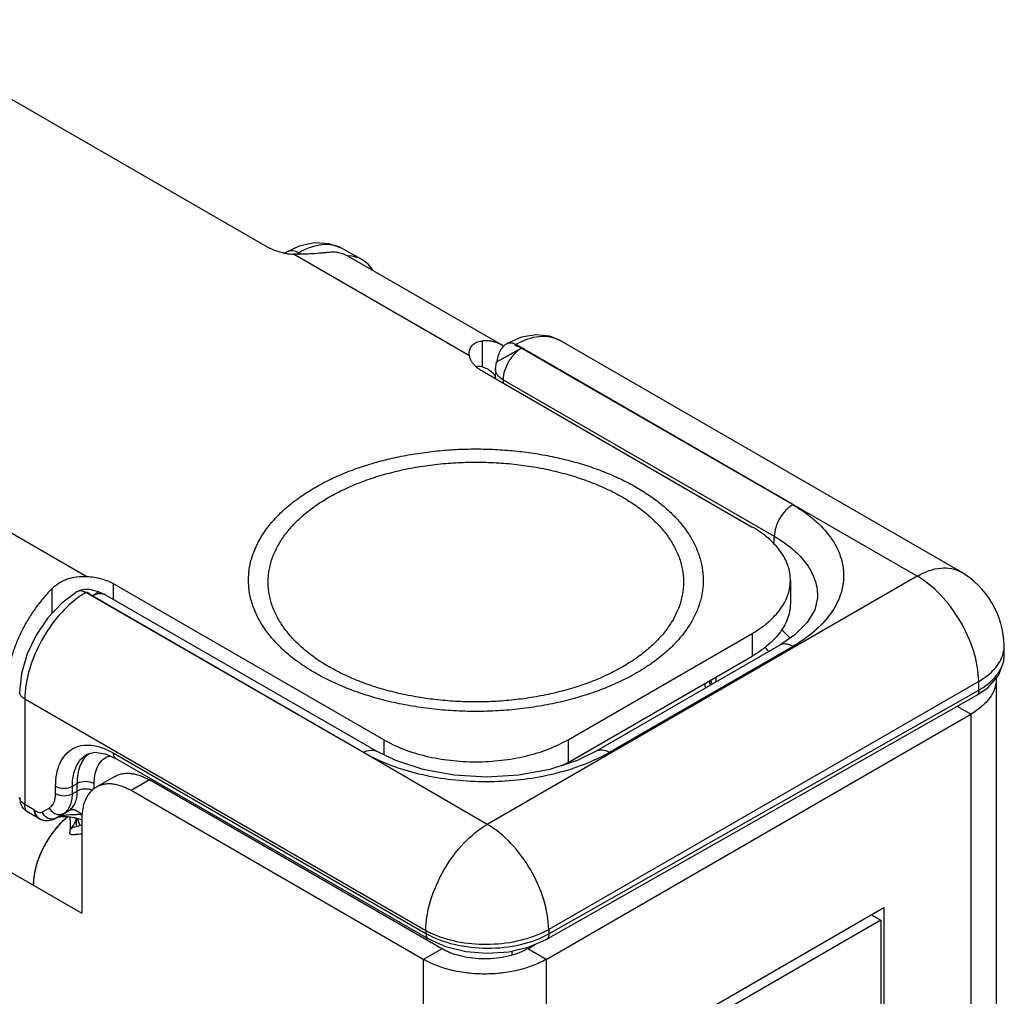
# Model space of a CAD drawing. Header units: inches. Extents: x 0 to 22, y 0 to 17.
# Tile 13 of 33: x 3 to 4.2, y 14 to 15.1. Entities that reach past the tile are written whole.
import ezdxf

# ---------------------------------------------------------------- set-up
doc = ezdxf.new("R2010")
doc.units = ezdxf.units.IN
doc.header["$LTSCALE"] = 1.21
doc.header["$MEASUREMENT"] = 0
doc.layers.get('0').update_dxf_attribs({"linetype": 'CONTINUOUS'})
for name, color, linetype in [('02___PRT_ALL_AXES', 7, 'CONTINUOUS'), ('03___PRT_ALL_CURVES', 7, 'CONTINUOUS'), ('FEATURES', 7, 'CONTINUOUS')]:
    doc.layers.add(name, color=color, linetype=linetype)

msp = doc.modelspace()

# ---------------------------------------------------------------- linework, layer by layer
at = {"color": 3, "linetype": 'CONTINUOUS'}
for p, q in [((1.6983, 14.8712), (3.0941, 14.0652)), ((4.1469, 14.3353), (4.1469, 11.7397)), ((3.6287, 14.0121), (4.1176, 14.2944)), ((4.1176, 14.2944), (4.1176, 11.6989)), ((3.4872, 14.0121), (3.1507, 14.2065)), ((3.0765, 14.1752), (3.0703, 14.1695)), ((3.0941, 14.1738), (3.0941, 14.0652)), ((3.0826, 14.1637), (3.0822, 14.1622)), ((3.0826, 14.1637), (3.0845, 14.1664)), ((3.0826, 14.1636), (3.0826, 14.1637)), ((3.083, 14.1636), (3.0826, 14.1636)), ((3.0876, 14.1649), (3.083, 14.1636)), ((3.0941, 14.1665), (3.0876, 14.1649)), ((3.7015, 13.8893), (4.0176, 14.0718)), ((4.0176, 14.0718), (4.0176, 11.8052)), ((3.4872, 14.0121), (3.4872, 11.4166)), ((3.6287, 14.0121), (3.6287, 11.4166))]:
    msp.add_line(p, q, dxfattribs=at)
at = {"color": 7, "linetype": 'CONTINUOUS'}
for p, q in [((3.3443, 14.8333), (3.3306, 14.8268)), ((3.4166, 14.818), (3.3932, 14.831)), ((3.3306, 14.8268), (3.3282, 14.8254)), ((3.3438, 14.8257), (3.3411, 14.8241)), ((3.3467, 14.8241), (3.3438, 14.8257)), ((4.1059, 14.4583), (3.6439, 14.7251)), ((3.9126, 14.5358), (3.5936, 14.7203)), ((3.6003, 14.716), (3.9126, 14.5358)), ((3.5703, 14.692), (3.5701, 14.6808)), ((3.5703, 14.692), (3.5715, 14.7)), ((3.5719, 14.7013), (3.5715, 14.7)), ((3.5548, 14.6897), (3.8659, 14.51)), ((3.5791, 14.6797), (3.579, 14.6757)), ((3.5791, 14.6797), (3.8913, 14.4994)), ((4.0559, 14.4534), (3.9126, 14.5358)), ((3.8911, 14.4899), (3.8913, 14.4994)), ((4.0559, 14.4534), (3.5609, 14.1676)), ((3.4416, 14.2651), (3.1305, 14.4447)), ((3.9098, 14.4488), (3.9098, 14.4226)), ((3.4182, 14.2503), (3.0986, 14.4345)), ((3.1061, 14.4307), (3.1131, 14.4353)), ((3.4182, 14.2503), (3.1061, 14.4307)), ((3.1131, 14.4353), (3.1119, 14.4356)), ((3.1211, 14.4321), (3.1131, 14.4353)), ((3.4333, 14.2518), (3.1211, 14.4321)), ((3.9411, 14.4285), (3.9411, 14.4285)), ((3.6538, 14.2651), (3.8659, 14.3875)), ((3.8659, 14.3875), (3.8659, 14.3614)), ((3.915, 14.3858), (3.8976, 14.3739)), ((3.8976, 14.3739), (3.6861, 14.2518)), ((3.9126, 14.3724), (3.7011, 14.2504)), ((4.1561, 14.3631), (4.1559, 14.3732)), ((3.6538, 14.2389), (3.8659, 14.3614)), ((4.1266, 14.3323), (3.6316, 14.0465)), ((3.8187, 14.3322), (3.8183, 14.3282)), ((3.8187, 14.3322), (3.8187, 14.3316)), ((4.1268, 14.3223), (4.1266, 14.3323)), ((3.6317, 14.0416), (4.1268, 14.3223)), ((3.0284, 14.3118), (3.0284, 14.1903)), ((3.4902, 14.0451), (3.0284, 14.3118)), ((3.6288, 14.035), (4.1238, 14.3158)), ((4.1238, 14.3158), (4.1238, 14.3158)), ((4.1176, 14.2944), (4.102, 14.3034)), ((3.4416, 14.2651), (3.4416, 14.2478)), ((3.6538, 14.2651), (3.6538, 14.2389)), ((3.1302, 14.2499), (3.4903, 14.042)), ((3.5609, 14.1676), (3.4182, 14.2503)), ((3.1003, 14.2484), (3.1003, 14.2484)), ((3.1331, 14.2436), (3.4931, 14.0357)), ((3.1319, 14.2227), (3.1107, 14.2104)), ((3.1719, 14.2187), (3.1507, 14.2065)), ((3.5084, 14.0244), (3.1719, 14.2187)), ((3.0639, 14.203), (3.0639, 14.2116)), ((3.0832, 14.2115), (3.0889, 14.2146)), ((3.0832, 14.2029), (3.0832, 14.2115)), ((3.0832, 14.2029), (3.0889, 14.206)), ((3.0889, 14.206), (3.0889, 14.2146)), ((3.1083, 14.2082), (3.1083, 14.2145)), ((3.0397, 14.1838), (3.0284, 14.1903)), ((3.0325, 14.1812), (3.0308, 14.1826)), ((3.0439, 14.1746), (3.0325, 14.1812)), ((3.048, 14.1815), (3.0564, 14.1864)), ((3.0649, 14.1752), (3.0786, 14.1831)), ((3.0729, 14.18), (3.0786, 14.1831)), ((3.0629, 14.1741), (3.0636, 14.1745)), ((3.0635, 14.1744), (3.0629, 14.1741)), ((3.0635, 14.1744), (3.0636, 14.1745)), ((3.0649, 14.1752), (3.0636, 14.1745)), ((3.0645, 14.1751), (3.0729, 14.18)), ((3.0648, 14.1751), (3.0649, 14.1752)), ((3.0877, 14.1748), (3.0877, 14.1664)), ((3.0917, 14.1671), (3.0892, 14.1745)), ((3.0821, 14.1635), (3.0823, 14.1622)), ((3.0921, 14.1664), (3.0917, 14.1671)), ((4.0138, 14.0573), (3.7132, 13.8837)), ((4.0032, 14.0635), (4.0138, 14.0573)), ((4.0138, 14.0573), (4.0138, 13.909)), ((3.4902, 14.0451), (3.4903, 14.042)), ((3.6316, 14.0465), (3.6317, 14.0416)), ((3.4908, 14.037), (3.4908, 14.0346)), ((3.4872, 14.0121), (3.5084, 14.0244)), ((3.6074, 14.0244), (3.6165, 14.0296)), ((3.6287, 14.0121), (3.6074, 14.0244)), ((3.589, 14.0216), (3.589, 14.0168))]:
    msp.add_line(p, q, dxfattribs=at)
for points in [[(3.3932, 14.831), (3.3789, 14.8363), (3.362, 14.8373), (3.3443, 14.8333)], [(3.6439, 14.7251), (3.6327, 14.7297), (3.6169, 14.7315), (3.6003, 14.7286), (3.5837, 14.7214)], [(3.5837, 14.7214), (3.5832, 14.721), (3.5808, 14.7194), (3.5788, 14.7174), (3.577, 14.7153), (3.5757, 14.713), (3.5746, 14.7106), (3.5738, 14.7083), (3.5731, 14.7059), (3.5719, 14.7013)], [(3.0885, 14.4354), (3.0709, 14.4225), (3.0549, 14.4054), (3.0415, 14.3855), (3.0313, 14.3638)], [(3.0918, 14.437), (3.0891, 14.4358), (3.0885, 14.4354)], [(3.1119, 14.4356), (3.1073, 14.4369), (3.105, 14.4375), (3.1025, 14.4379), (3.0999, 14.4382), (3.0973, 14.4382), (3.0945, 14.4378), (3.0918, 14.437)], [(3.9411, 14.4285), (3.9381, 14.4147), (3.9293, 14.4), (3.915, 14.3858)], [(3.0313, 14.3638), (3.0248, 14.3414), (3.0225, 14.3199)], [(4.1238, 14.3158), (4.137, 14.3249), (4.1493, 14.3392), (4.1554, 14.3553), (4.1561, 14.3632)], [(3.1003, 14.2484), (3.1092, 14.2507), (3.1208, 14.249), (3.1331, 14.2436)], [(3.6861, 14.2518), (3.6642, 14.2412), (3.6327, 14.2309), (3.5973, 14.2243), (3.56, 14.222), (3.5226, 14.2242), (3.4872, 14.2307), (3.4557, 14.241), (3.4333, 14.2518)], [(3.0648, 14.1751), (3.0658, 14.1756), (3.0686, 14.1762), (3.0723, 14.1766), (3.0764, 14.1766), (3.0808, 14.1762), (3.0851, 14.1755), (3.0893, 14.1744)], [(3.0893, 14.1744), (3.0935, 14.1731), (3.0941, 14.1728)], [(3.4931, 14.0357), (3.5126, 14.0269), (3.536, 14.0211), (3.5609, 14.0191), (3.5858, 14.0208), (3.6092, 14.0264), (3.6288, 14.035)]]:
    msp.add_lwpolyline(points, dxfattribs=at)
for centre, radius, start, end in [((4.0559, 14.3717), 0.1, 0.8586, 59.9972), ((3.1554, 14.3391), 0.111, 124.8198, 126.8816), ((3.149, 14.3486), 0.0996, 120.3771, 124.8861), ((3.7949, 14.2815), 0.1523, 41.2487, 46.467), ((3.7804, 14.2677), 0.1442, 43.3905, 46.0753), ((4.1217, 14.3731), 0.0342, 344.3923, 348.7615), ((4.1232, 14.3728), 0.0328, 348.7553, 0.8009), ((3.7123, 14.3104), 0.101, 8.1229, 10.9666), ((3.7154, 14.3143), 0.103, 9.5923, 10.2707), ((3.7157, 14.3144), 0.1026, 9.3156, 9.592), ((3.7162, 14.3145), 0.1022, 8.099, 9.3163), ((3.7167, 14.3145), 0.1017, 7.3985, 8.0984), ((3.672, 14.3348), 0.1468, 358.9846, 359.715), ((3.6768, 14.3383), 0.1476, 357.3907, 359.5542), ((3.6024, 14.4214), 0.1975, 296.3446, 299.9842), ((3.5801, 14.3665), 0.1473, 296.6216, 299.9858), ((3.0427, 14.1985), 0.0201, 180.0311, 195.0264), ((3.0539, 14.1919), 0.02, 239.9189, 274.7945), ((3.0883, 14.069), 0.1098, 87.1173, 89.9731), ((3.5387, 14.1324), 0.0998, 240.929, 244.5106), ((3.5811, 14.1341), 0.101, 295.8847, 299.9771)]:
    msp.add_arc(centre, radius, start, end, dxfattribs=at)
at = {"color": 3, "linetype": 'CONTINUOUS'}
for centre, radius, start, end in [((3.1326, 14.109), 0.0867, 128.7827, 130.2602), ((3.0623, 14.1786), 0.0256, 348.5977, 351.0593), ((3.1533, 14.0886), 0.1159, 140.512, 146.6485), ((3.1476, 14.0933), 0.1085, 137.5311, 140.5134), ((3.1447, 14.096), 0.1045, 136.5475, 137.5253), ((3.143, 14.0976), 0.1022, 135.4774, 136.5481), ((3.0689, 14.1764), 0.0186, 327.1737, 330.1538), ((3.1575, 14.0858), 0.121, 146.6029, 149.7904), ((3.1535, 14.0877), 0.1165, 155.4549, 158.7152), ((3.1569, 14.0861), 0.1204, 149.7808, 155.4404), ((3.1347, 14.0938), 0.0967, 165.212, 168.3971)]:
    msp.add_arc(centre, radius, start, end, dxfattribs=at)
at = {"color": 7, "linetype": 'CONTINUOUS'}
msp.add_ellipse((3.3674, 14.7309), major_axis=(0.0493, 0.087), ratio=0.572358, start_param=5.975791, end_param=6.565757, dxfattribs=at)
for points, knots in [([(3.3438, 14.8257), (3.3416, 14.8269), (3.3372, 14.8286), (3.3324, 14.8279), (3.3306, 14.8268)], [0, 0, 0, 0, 0.549283, 1, 1, 1, 1]), ([(3.3932, 14.831), (3.3899, 14.8328), (3.3824, 14.8354), (3.37, 14.8356), (3.3568, 14.8323), (3.3481, 14.8282), (3.3438, 14.8257)], [0, 0, 0, 0, 0.216954, 0.450105, 0.709771, 1, 1, 1, 1]), ([(3.5936, 14.7203), (3.598, 14.7228), (3.6068, 14.7269), (3.6203, 14.7301), (3.633, 14.7298), (3.6406, 14.727), (3.6439, 14.7251)], [0, 0, 0, 0, 0.289121, 0.548303, 0.781828, 1, 1, 1, 1]), ([(3.5715, 14.7), (3.5715, 14.7001), (3.5718, 14.7002), (3.5723, 14.7006), (3.5732, 14.7011), (3.5743, 14.7017), (3.5757, 14.7026), (3.5781, 14.7039), (3.5815, 14.7058), (3.5861, 14.7083), (3.5909, 14.711), (3.5957, 14.7136), (3.5988, 14.7152), (3.6003, 14.716)], [0, 0, 0, 0, 0.007418, 0.026083, 0.055755, 0.095852, 0.14575, 0.20456, 0.344461, 0.505617, 0.676544, 0.84564, 1, 1, 1, 1]), ([(3.6003, 14.716), (3.5973, 14.7143), (3.5917, 14.7096), (3.5851, 14.7006), (3.5805, 14.6904), (3.5791, 14.6832), (3.5791, 14.6797)], [0, 0, 0, 0, 0.236742, 0.498927, 0.761702, 1, 1, 1, 1]), ([(3.5837, 14.7214), (3.5851, 14.7221), (3.5887, 14.7227), (3.592, 14.7213), (3.5936, 14.7203)], [0, 0, 0, 0, 0.448591, 1, 1, 1, 1]), ([(3.6003, 14.716), (3.6, 14.7162), (3.5992, 14.7166), (3.5977, 14.7172), (3.5959, 14.7179), (3.5944, 14.7185), (3.5935, 14.7191), (3.5931, 14.7195), (3.5931, 14.72), (3.5934, 14.7202), (3.5936, 14.7203)], [0, 0, 0, 0, 0.133444, 0.291683, 0.541391, 0.757912, 0.838165, 0.894806, 0.937417, 1, 1, 1, 1]), ([(3.5791, 14.6797), (3.5766, 14.6811), (3.5732, 14.6838), (3.5707, 14.6885), (3.5703, 14.6908), (3.5703, 14.692)], [0, 0, 0, 0, 0.550381, 0.783396, 1, 1, 1, 1]), ([(3.3626, 14.5556), (3.368, 14.5588), (3.3793, 14.5647), (3.3971, 14.5726), (3.416, 14.5796), (3.4359, 14.5856), (3.4566, 14.5906), (3.478, 14.5946), (3.4999, 14.5975), (3.5221, 14.5994), (3.5446, 14.6001), (3.567, 14.5997), (3.5893, 14.5982), (3.6113, 14.5956), (3.6328, 14.5919), (3.6538, 14.5871), (3.6739, 14.5814), (3.6931, 14.5747), (3.7112, 14.567), (3.7282, 14.5585), (3.7438, 14.5491), (3.758, 14.5391), (3.7706, 14.5283), (3.7816, 14.517), (3.7909, 14.5051), (3.7984, 14.4928), (3.8031, 14.4822), (3.8059, 14.4736), (3.8076, 14.4672), (3.8087, 14.4607), (3.8093, 14.4542), (3.8095, 14.4477), (3.8092, 14.4412), (3.8084, 14.4347), (3.8071, 14.4282), (3.8053, 14.4218), (3.8023, 14.4132), (3.7973, 14.4027), (3.7922, 14.3947), (3.7894, 14.3908)], [0, 0, 0, 0, 0.032049, 0.065388, 0.099897, 0.135458, 0.171931, 0.209156, 0.24696, 0.285164, 0.323583, 0.362028, 0.40031, 0.438242, 0.475645, 0.512345, 0.548179, 0.583001, 0.616681, 0.649112, 0.680212, 0.709932, 0.738257, 0.765215, 0.790884, 0.815392, 0.838923, 0.850402, 0.861731, 0.872947, 0.884088, 0.895195, 0.906309, 0.917471, 0.92872, 0.940095, 0.951632, 0.97531, 1, 1, 1, 1]), ([(3.3786, 14.5443), (3.3843, 14.5475), (3.3962, 14.5537), (3.415, 14.5618), (3.4351, 14.5687), (3.4563, 14.5745), (3.4784, 14.579), (3.5011, 14.5823), (3.5243, 14.5843), (3.5477, 14.5849), (3.5711, 14.5843), (3.5943, 14.5823), (3.617, 14.579), (3.6391, 14.5745), (3.6603, 14.5687), (3.6804, 14.5618), (3.6992, 14.5537), (3.7166, 14.5447), (3.73, 14.5362), (3.7397, 14.529), (3.7465, 14.5235), (3.7528, 14.5177), (3.7586, 14.5118), (3.7639, 14.5058), (3.7701, 14.4976), (3.7767, 14.4871), (3.7816, 14.476), (3.7843, 14.467), (3.7857, 14.4602), (3.7866, 14.4534), (3.7869, 14.4467), (3.7866, 14.4399), (3.7857, 14.4331), (3.7843, 14.4263), (3.7816, 14.4173), (3.7767, 14.4062), (3.7687, 14.3934), (3.7586, 14.3811), (3.7464, 14.3695), (3.7324, 14.3587), (3.7222, 14.3522), (3.7168, 14.349)], [0, 0, 0, 0, 0.03253, 0.066532, 0.101848, 0.138316, 0.175733, 0.213878, 0.252517, 0.291405, 0.330292, 0.368929, 0.407074, 0.444491, 0.480962, 0.516285, 0.550291, 0.582837, 0.613826, 0.628723, 0.643216, 0.657309, 0.671008, 0.684326, 0.697279, 0.722169, 0.74593, 0.757492, 0.768898, 0.780197, 0.791443, 0.802688, 0.813988, 0.825394, 0.836958, 0.860719, 0.885611, 0.911869, 0.939646, 0.969026, 1, 1, 1, 1]), ([(3.7328, 14.3419), (3.7266, 14.3383), (3.7136, 14.3316), (3.6929, 14.3228), (3.6709, 14.3152), (3.6477, 14.3089), (3.6236, 14.3039), (3.5987, 14.3003), (3.5733, 14.2981), (3.5477, 14.2974), (3.5221, 14.2981), (3.4967, 14.3003), (3.4718, 14.3039), (3.4477, 14.3089), (3.4245, 14.3152), (3.4025, 14.3228), (3.3818, 14.3316), (3.3628, 14.3415), (3.3482, 14.3507), (3.3375, 14.3586), (3.3301, 14.3647), (3.3232, 14.371), (3.3169, 14.3774), (3.3111, 14.384), (3.3042, 14.393), (3.297, 14.4045), (3.2917, 14.4167), (3.2887, 14.4265), (3.2871, 14.4339), (3.2862, 14.4413), (3.2859, 14.4488), (3.2862, 14.4562), (3.2871, 14.4636), (3.2887, 14.471), (3.2917, 14.4809), (3.297, 14.4931), (3.3058, 14.5071), (3.3169, 14.5205), (3.3301, 14.5332), (3.3455, 14.5451), (3.3567, 14.5522), (3.3626, 14.5556)], [0, 0, 0, 0, 0.03253, 0.066531, 0.101848, 0.138315, 0.175733, 0.213878, 0.252517, 0.291405, 0.330292, 0.368929, 0.407074, 0.444491, 0.480962, 0.516286, 0.550291, 0.582837, 0.613826, 0.628723, 0.643216, 0.657309, 0.671008, 0.684326, 0.697279, 0.72217, 0.74593, 0.757492, 0.768898, 0.780197, 0.791443, 0.802688, 0.813988, 0.825394, 0.836958, 0.860719, 0.885611, 0.911869, 0.939647, 0.969026, 1, 1, 1, 1]), ([(3.7168, 14.349), (3.7111, 14.3458), (3.6992, 14.3396), (3.6804, 14.3315), (3.6603, 14.3246), (3.6391, 14.3188), (3.617, 14.3143), (3.5943, 14.311), (3.5711, 14.309), (3.5477, 14.3084), (3.5243, 14.309), (3.5011, 14.311), (3.4784, 14.3143), (3.4563, 14.3188), (3.4351, 14.3246), (3.415, 14.3315), (3.3962, 14.3396), (3.3788, 14.3486), (3.3654, 14.3571), (3.3557, 14.3643), (3.3489, 14.3699), (3.3426, 14.3756), (3.3368, 14.3815), (3.3315, 14.3875), (3.3253, 14.3957), (3.3187, 14.4062), (3.3138, 14.4173), (3.3111, 14.4264), (3.3097, 14.4331), (3.3088, 14.4399), (3.3085, 14.4467), (3.3088, 14.4535), (3.3097, 14.4602), (3.3111, 14.467), (3.3138, 14.476), (3.3187, 14.4871), (3.3267, 14.4999), (3.3368, 14.5122), (3.3489, 14.5238), (3.363, 14.5347), (3.3732, 14.5412), (3.3786, 14.5443)], [0, 0, 0, 0, 0.03253, 0.066532, 0.101848, 0.138316, 0.175733, 0.213879, 0.252517, 0.291405, 0.330292, 0.36893, 0.407074, 0.444491, 0.480962, 0.516286, 0.550291, 0.582837, 0.613826, 0.628723, 0.643216, 0.657309, 0.671008, 0.684326, 0.697279, 0.722169, 0.74593, 0.757492, 0.768898, 0.780197, 0.791443, 0.802688, 0.813988, 0.825394, 0.836957, 0.860719, 0.885611, 0.911869, 0.939646, 0.969026, 1, 1, 1, 1]), ([(3.9126, 14.5357), (3.9096, 14.534), (3.9039, 14.5293), (3.8973, 14.5203), (3.8928, 14.5101), (3.8914, 14.5029), (3.8913, 14.4994)], [0, 0, 0, 0, 0.236707, 0.498914, 0.761711, 1, 1, 1, 1]), ([(3.9126, 14.5358), (3.9171, 14.5332), (3.9256, 14.5277), (3.9408, 14.5159), (3.9563, 14.4997), (3.9683, 14.4776), (3.9725, 14.4541), (3.9683, 14.4306), (3.9563, 14.4085), (3.9373, 14.3885), (3.9213, 14.3775), (3.9126, 14.3724)], [0, 0, 0, 0, 0.074187, 0.144743, 0.274398, 0.391026, 0.499956, 0.608883, 0.725508, 0.855145, 1, 1, 1, 1]), ([(3.9098, 14.4488), (3.9098, 14.4502), (3.9097, 14.453), (3.9092, 14.4573), (3.9083, 14.4615), (3.9066, 14.4672), (3.9035, 14.4741), (3.8985, 14.4822), (3.8921, 14.4899), (3.8845, 14.4972), (3.8757, 14.504), (3.8693, 14.5081), (3.8659, 14.51)], [0, 0, 0, 0, 0.053916, 0.108091, 0.162776, 0.218213, 0.332138, 0.451467, 0.577346, 0.71056, 0.851506, 1, 1, 1, 1]), ([(3.8913, 14.4994), (3.899, 14.495), (3.9127, 14.4856), (3.9291, 14.4682), (3.9392, 14.4489), (3.9413, 14.4351), (3.9411, 14.4285)], [0, 0, 0, 0, 0.290157, 0.549141, 0.781893, 1, 1, 1, 1]), ([(4.0559, 14.4534), (4.0603, 14.4559), (4.069, 14.4601), (4.0824, 14.4633), (4.095, 14.463), (4.1026, 14.4602), (4.1059, 14.4583)], [0, 0, 0, 0, 0.289778, 0.549072, 0.782228, 1, 1, 1, 1]), ([(4.1266, 14.3323), (4.1264, 14.3439), (4.1219, 14.3681), (4.1067, 14.402), (4.0846, 14.4319), (4.0658, 14.4476), (4.0559, 14.4534)], [0, 0, 0, 0, 0.238292, 0.501083, 0.763285, 1, 1, 1, 1]), ([(3.8659, 14.3875), (3.8693, 14.3895), (3.8757, 14.3936), (3.8845, 14.4004), (3.8921, 14.4077), (3.8985, 14.4154), (3.9035, 14.4234), (3.9066, 14.4304), (3.9083, 14.436), (3.9092, 14.4403), (3.9097, 14.4445), (3.9098, 14.4474), (3.9098, 14.4488)], [0, 0, 0, 0, 0.148494, 0.28944, 0.422654, 0.548533, 0.667862, 0.781787, 0.837224, 0.891909, 0.946084, 1, 1, 1, 1]), ([(3.0986, 14.4345), (3.0969, 14.4355), (3.0936, 14.4368), (3.0899, 14.4362), (3.0885, 14.4354)], [0, 0, 0, 0, 0.550124, 1, 1, 1, 1]), ([(3.1061, 14.4307), (3.1054, 14.431), (3.1041, 14.432), (3.1026, 14.4333), (3.1013, 14.4342), (3.1004, 14.4347), (3.0995, 14.4349), (3.0989, 14.4347), (3.0986, 14.4345)], [0, 0, 0, 0, 0.269938, 0.551781, 0.680817, 0.795512, 0.897439, 1, 1, 1, 1]), ([(3.1061, 14.4307), (3.1066, 14.431), (3.1089, 14.4322), (3.1113, 14.433), (3.1131, 14.4333)], [0, 0, 0, 0, 0.267727, 1, 1, 1, 1]), ([(3.1131, 14.4333), (3.1145, 14.4336), (3.1173, 14.4337), (3.1199, 14.4328), (3.1211, 14.4321)], [0, 0, 0, 0, 0.521384, 1, 1, 1, 1]), ([(3.0888, 14.428), (3.08, 14.4213), (3.0636, 14.4051), (3.0447, 14.3761), (3.032, 14.3444), (3.0284, 14.3223), (3.0284, 14.3118)], [0, 0, 0, 0, 0.24504, 0.507852, 0.766457, 1, 1, 1, 1]), ([(3.9098, 14.4226), (3.9098, 14.4212), (3.9097, 14.4184), (3.9092, 14.4141), (3.9083, 14.4099), (3.9066, 14.4043), (3.9035, 14.3973), (3.8985, 14.3892), (3.8921, 14.3815), (3.8845, 14.3743), (3.8757, 14.3674), (3.8693, 14.3634), (3.8659, 14.3614)], [0, 0, 0, 0, 0.053916, 0.108091, 0.162776, 0.218213, 0.332138, 0.451467, 0.577346, 0.71056, 0.851506, 1, 1, 1, 1]), ([(3.7894, 14.3908), (3.786, 14.3861), (3.7804, 14.3793), (3.7721, 14.3709), (3.7628, 14.3624), (3.7498, 14.3524), (3.7386, 14.3453), (3.7328, 14.3419)], [0, 0, 0, 0, 0.229582, 0.349333, 0.47251, 0.729312, 1, 1, 1, 1]), ([(3.9126, 14.3724), (3.9101, 14.3739), (3.9061, 14.3755), (3.9008, 14.3753), (3.8985, 14.3745), (3.8976, 14.3739)], [0, 0, 0, 0, 0.547698, 0.781681, 1, 1, 1, 1]), ([(4.1266, 14.3323), (4.1334, 14.3362), (4.1451, 14.3449), (4.1529, 14.3576), (4.1547, 14.3638)], [0, 0, 0, 0, 0.545493, 1, 1, 1, 1]), ([(4.1268, 14.3223), (4.1312, 14.3248), (4.1392, 14.3303), (4.1488, 14.3403), (4.1548, 14.3514), (4.1561, 14.3593), (4.1561, 14.3631)], [0, 0, 0, 0, 0.290808, 0.550135, 0.782742, 1, 1, 1, 1]), ([(3.0284, 14.3118), (3.0267, 14.3127), (3.0239, 14.3149), (3.0225, 14.3184), (3.0225, 14.3199)], [0, 0, 0, 0, 0.550744, 1, 1, 1, 1]), ([(4.1268, 14.3223), (4.1268, 14.3209), (4.1265, 14.3184), (4.1248, 14.3163), (4.1238, 14.3158)], [0, 0, 0, 0, 0.551597, 1, 1, 1, 1]), ([(3.4416, 14.2651), (3.4452, 14.263), (3.4526, 14.2591), (3.4645, 14.2541), (3.4771, 14.2497), (3.4904, 14.2461), (3.5042, 14.2433), (3.5185, 14.2412), (3.533, 14.24), (3.5477, 14.2395), (3.5624, 14.24), (3.5769, 14.2412), (3.5912, 14.2433), (3.605, 14.2461), (3.6183, 14.2497), (3.6309, 14.2541), (3.6428, 14.2591), (3.6502, 14.263), (3.6538, 14.2651)], [0, 0, 0, 0, 0.055812, 0.11418, 0.174792, 0.237354, 0.301548, 0.366993, 0.433284, 0.5, 0.566716, 0.633007, 0.698452, 0.762646, 0.825208, 0.88582, 0.944188, 1, 1, 1, 1]), ([(3.0639, 14.2116), (3.0639, 14.2163), (3.0646, 14.2254), (3.0683, 14.2378), (3.0745, 14.2479), (3.083, 14.2551), (3.0935, 14.2589), (3.1054, 14.2592), (3.1179, 14.2561), (3.1261, 14.2522), (3.1302, 14.2499)], [0, 0, 0, 0, 0.144862, 0.274479, 0.391073, 0.499971, 0.608876, 0.725486, 0.855121, 1, 1, 1, 1]), ([(3.1302, 14.2499), (3.1302, 14.2486), (3.1306, 14.2461), (3.1322, 14.2441), (3.1331, 14.2436)], [0, 0, 0, 0, 0.550747, 1, 1, 1, 1]), ([(3.4294, 14.2444), (3.4284, 14.2449), (3.4247, 14.2467), (3.4209, 14.2487), (3.4182, 14.2503)], [0, 0, 0, 0, 0.253768, 1, 1, 1, 1]), ([(3.4183, 14.2504), (3.4208, 14.2518), (3.4248, 14.2534), (3.4301, 14.2532), (3.4323, 14.2524), (3.4333, 14.2518)], [0, 0, 0, 0, 0.547704, 0.78168, 1, 1, 1, 1]), ([(3.7011, 14.2504), (3.6986, 14.2518), (3.6947, 14.2534), (3.6894, 14.2532), (3.6871, 14.2524), (3.6861, 14.2518)], [0, 0, 0, 0, 0.547704, 0.78168, 1, 1, 1, 1]), ([(3.0832, 14.2115), (3.0832, 14.2156), (3.0839, 14.2234), (3.0871, 14.2341), (3.0925, 14.2428), (3.0976, 14.2469), (3.1003, 14.2484)], [0, 0, 0, 0, 0.289955, 0.548977, 0.781887, 1, 1, 1, 1]), ([(3.0889, 14.2146), (3.0889, 14.2182), (3.0894, 14.2251), (3.0919, 14.2347), (3.096, 14.2428), (3.0999, 14.2471), (3.1021, 14.2489)], [0, 0, 0, 0, 0.286434, 0.546168, 0.781774, 1, 1, 1, 1]), ([(3.1083, 14.2145), (3.1083, 14.2184), (3.1089, 14.2256), (3.1124, 14.2354), (3.1182, 14.2429), (3.1235, 14.2458), (3.1263, 14.2467)], [0, 0, 0, 0, 0.292802, 0.550164, 0.78009, 1, 1, 1, 1]), ([(3.6901, 14.2444), (3.6709, 14.2349), (3.6278, 14.221), (3.5713, 14.2154), (3.5246, 14.2177), (3.4906, 14.223), (3.4587, 14.2316), (3.4387, 14.2398), (3.4294, 14.2444)], [0, 0, 0, 0, 0.239267, 0.499532, 0.631224, 0.760163, 0.883813, 1, 1, 1, 1]), ([(3.1319, 14.2227), (3.1332, 14.2234), (3.136, 14.2247), (3.1405, 14.226), (3.1453, 14.2265), (3.1503, 14.2264), (3.1556, 14.2255), (3.161, 14.2239), (3.1665, 14.2216), (3.1701, 14.2198), (3.1719, 14.2187)], [0, 0, 0, 0, 0.108019, 0.218068, 0.33198, 0.451313, 0.577245, 0.710595, 0.851595, 1, 1, 1, 1]), ([(3.1083, 14.2145), (3.1054, 14.2162), (3.0986, 14.2175), (3.0918, 14.2162), (3.0889, 14.2146)], [0, 0, 0, 0, 0.498873, 1, 1, 1, 1]), ([(3.0639, 14.2116), (3.0668, 14.2099), (3.0736, 14.2086), (3.0803, 14.2099), (3.0832, 14.2115)], [0, 0, 0, 0, 0.498873, 1, 1, 1, 1]), ([(3.0786, 14.1831), (3.0802, 14.1841), (3.0833, 14.1867), (3.0866, 14.192), (3.0886, 14.1986), (3.0889, 14.2035), (3.0889, 14.206)], [0, 0, 0, 0, 0.218173, 0.451447, 0.710538, 1, 1, 1, 1]), ([(3.1066, 14.2067), (3.1038, 14.2079), (3.0977, 14.2088), (3.0915, 14.2074), (3.0889, 14.206)], [0, 0, 0, 0, 0.508074, 1, 1, 1, 1]), ([(3.0284, 14.1903), (3.0267, 14.1913), (3.0239, 14.1935), (3.0225, 14.1969), (3.0225, 14.1985)], [0, 0, 0, 0, 0.550791, 1, 1, 1, 1]), ([(3.0564, 14.1864), (3.0576, 14.1871), (3.0599, 14.189), (3.0632, 14.1944), (3.0639, 14.1995), (3.0639, 14.203)], [0, 0, 0, 0, 0.218428, 0.452345, 1, 1, 1, 1]), ([(3.0639, 14.203), (3.0668, 14.2013), (3.0736, 14.2), (3.0803, 14.2012), (3.0832, 14.2029)], [0, 0, 0, 0, 0.498873, 1, 1, 1, 1]), ([(3.0729, 14.18), (3.0745, 14.1809), (3.0776, 14.1835), (3.0809, 14.1889), (3.0828, 14.1955), (3.0832, 14.2003), (3.0832, 14.2029)], [0, 0, 0, 0, 0.217356, 0.450471, 0.709907, 1, 1, 1, 1]), ([(3.0308, 14.1826), (3.0304, 14.183), (3.0289, 14.1853), (3.0284, 14.1882), (3.0284, 14.1903)], [0, 0, 0, 0, 0.222228, 1, 1, 1, 1]), ([(3.0397, 14.1838), (3.0412, 14.183), (3.0436, 14.1815), (3.0469, 14.1809), (3.048, 14.1815)], [0, 0, 0, 0, 0.56768, 1, 1, 1, 1]), ([(3.0397, 14.1838), (3.0398, 14.1833), (3.0401, 14.1815), (3.0405, 14.1797), (3.0411, 14.1785)], [0, 0, 0, 0, 0.267649, 1, 1, 1, 1]), ([(3.0438, 14.1746), (3.0425, 14.1754), (3.0402, 14.1783), (3.0397, 14.1819), (3.0397, 14.1838)], [0, 0, 0, 0, 0.449225, 1, 1, 1, 1]), ([(3.048, 14.1815), (3.0489, 14.18), (3.0511, 14.1773), (3.0554, 14.1745), (3.0601, 14.1736), (3.0632, 14.1744), (3.0645, 14.1751)], [0, 0, 0, 0, 0.272376, 0.532435, 0.773582, 1, 1, 1, 1]), ([(3.0564, 14.1864), (3.0573, 14.1849), (3.0595, 14.1821), (3.0638, 14.1794), (3.0686, 14.1785), (3.0716, 14.1793), (3.0729, 14.18)], [0, 0, 0, 0, 0.27252, 0.532546, 0.773636, 1, 1, 1, 1]), ([(3.0938, 14.1786), (3.0919, 14.181), (3.0881, 14.1838), (3.0824, 14.1845), (3.0797, 14.1837), (3.0786, 14.1831)], [0, 0, 0, 0, 0.527514, 0.769979, 1, 1, 1, 1]), ([(3.0411, 14.1785), (3.0424, 14.1762), (3.047, 14.1725), (3.0527, 14.1718), (3.0556, 14.172)], [0, 0, 0, 0, 0.473141, 1, 1, 1, 1]), ([(3.0636, 14.1745), (3.0634, 14.1744), (3.0623, 14.1739), (3.064, 14.1748), (3.0645, 14.1751)], [0, 0, 0, 0, 0.278072, 1, 1, 1, 1]), ([(3.0883, 14.1787), (3.0846, 14.1787), (3.0789, 14.1785), (3.072, 14.1775), (3.0679, 14.1765), (3.0658, 14.1757), (3.0649, 14.1752)], [0, 0, 0, 0, 0.461295, 0.725345, 0.867016, 1, 1, 1, 1]), ([(3.4902, 14.0451), (3.4902, 14.0567), (3.4946, 14.0811), (3.5097, 14.1155), (3.5319, 14.1458), (3.5509, 14.1618), (3.5609, 14.1676)], [0, 0, 0, 0, 0.237217, 0.499992, 0.76277, 1, 1, 1, 1]), ([(3.6316, 14.0465), (3.6315, 14.0581), (3.6269, 14.0823), (3.6117, 14.1162), (3.5897, 14.1461), (3.5709, 14.1619), (3.5609, 14.1676)], [0, 0, 0, 0, 0.238292, 0.501083, 0.763285, 1, 1, 1, 1]), ([(3.4903, 14.042), (3.5003, 14.0362), (3.5237, 14.0278), (3.561, 14.0236), (3.5983, 14.0275), (3.6217, 14.0358), (3.6317, 14.0416)], [0, 0, 0, 0, 0.237262, 0.500311, 0.763193, 1, 1, 1, 1]), ([(3.4903, 14.042), (3.4903, 14.0407), (3.4906, 14.0382), (3.4922, 14.0362), (3.4931, 14.0357)], [0, 0, 0, 0, 0.550744, 1, 1, 1, 1]), ([(3.6253, 14.0432), (3.6157, 14.0385), (3.5942, 14.0316), (3.5604, 14.0281), (3.5267, 14.0311), (3.5053, 14.0377), (3.4958, 14.0422)], [0, 0, 0, 0, 0.240728, 0.501633, 0.761665, 1, 1, 1, 1]), ([(3.6317, 14.0416), (3.6317, 14.0402), (3.6314, 14.0376), (3.6297, 14.0356), (3.6288, 14.035)], [0, 0, 0, 0, 0.551585, 1, 1, 1, 1]), ([(3.6074, 14.0244), (3.6058, 14.0234), (3.6023, 14.0216), (3.5948, 14.0184), (3.5846, 14.0153), (3.5715, 14.0131), (3.5579, 14.0123), (3.5444, 14.0131), (3.5313, 14.0153), (3.5211, 14.0184), (3.5136, 14.0216), (3.5101, 14.0234), (3.5084, 14.0244)], [0, 0, 0, 0, 0.055746, 0.114139, 0.237398, 0.367003, 0.5, 0.632997, 0.762602, 0.885861, 0.944254, 1, 1, 1, 1])]:
    msp.add_open_spline(points, degree=3, knots=knots, dxfattribs=at)
at = {"color": 3, "linetype": 'CONTINUOUS'}
for points, knots in [([(4.1469, 14.3353), (4.1469, 14.3334), (4.1465, 14.3295), (4.1451, 14.3239), (4.1427, 14.3183), (4.1393, 14.313), (4.1351, 14.3079), (4.13, 14.303), (4.1241, 14.2985), (4.1198, 14.2957), (4.1176, 14.2944)], [0, 0, 0, 0, 0.108025, 0.218075, 0.331988, 0.451323, 0.57726, 0.71062, 0.851615, 1, 1, 1, 1]), ([(3.1107, 14.2104), (3.1093, 14.2097), (3.1068, 14.2079), (3.1035, 14.2046), (3.1006, 14.2008), (3.0983, 14.1963), (3.0964, 14.1913), (3.0951, 14.1858), (3.0943, 14.18), (3.0941, 14.1759), (3.0941, 14.1738)], [0, 0, 0, 0, 0.108022, 0.218073, 0.331987, 0.451321, 0.577252, 0.710601, 0.851598, 1, 1, 1, 1]), ([(3.1507, 14.2065), (3.1489, 14.2075), (3.1453, 14.2094), (3.1398, 14.2116), (3.1344, 14.2132), (3.1291, 14.2141), (3.1241, 14.2143), (3.1193, 14.2137), (3.1147, 14.2125), (3.112, 14.2112), (3.1107, 14.2104)], [0, 0, 0, 0, 0.148405, 0.289405, 0.422755, 0.548687, 0.66802, 0.781932, 0.891981, 1, 1, 1, 1]), ([(3.0782, 14.1766), (3.0775, 14.1761), (3.0747, 14.1738), (3.072, 14.1713), (3.0701, 14.1693)], [0, 0, 0, 0, 0.244389, 1, 1, 1, 1]), ([(3.0812, 14.1684), (3.0812, 14.1689), (3.081, 14.1715), (3.0807, 14.1741), (3.0803, 14.176)], [0, 0, 0, 0, 0.221234, 1, 1, 1, 1]), ([(3.085, 14.1672), (3.0855, 14.1681), (3.0865, 14.1701), (3.0871, 14.1723), (3.0874, 14.1736)], [0, 0, 0, 0, 0.442822, 1, 1, 1, 1]), ([(3.0703, 14.1695), (3.0654, 14.1646), (3.0567, 14.1537), (3.0482, 14.1385), (3.0431, 14.1256), (3.0403, 14.116), (3.0386, 14.1066), (3.0382, 14.1005), (3.0382, 14.0975)], [0, 0, 0, 0, 0.255535, 0.517459, 0.646005, 0.770317, 0.888751, 1, 1, 1, 1]), ([(3.0941, 14.1563), (3.093, 14.1562), (3.091, 14.1561), (3.0883, 14.1558), (3.086, 14.1557), (3.0842, 14.1556), (3.0829, 14.1556), (3.082, 14.1557), (3.0814, 14.1559), (3.0811, 14.1561), (3.0808, 14.1563), (3.0806, 14.1567), (3.0804, 14.1573), (3.0804, 14.1581), (3.0805, 14.1592), (3.0807, 14.1605), (3.0809, 14.162), (3.0812, 14.1647), (3.0812, 14.1668), (3.0812, 14.1684)], [0, 0, 0, 0, 0.128291, 0.234969, 0.321841, 0.390749, 0.443667, 0.482941, 0.498477, 0.512011, 0.524301, 0.536232, 0.562207, 0.594845, 0.63623, 0.687262, 0.748509, 0.820549, 1, 1, 1, 1]), ([(3.0449, 14.13), (3.0445, 14.129), (3.0431, 14.1253), (3.0419, 14.1214), (3.0411, 14.1185)], [0, 0, 0, 0, 0.253855, 1, 1, 1, 1]), ([(3.0399, 14.1133), (3.0394, 14.1106), (3.0385, 14.1054), (3.0382, 14.1001), (3.0382, 14.0975)], [0, 0, 0, 0, 0.514278, 1, 1, 1, 1]), ([(3.6287, 14.0121), (3.6263, 14.0108), (3.6213, 14.0082), (3.6106, 14.0036), (3.596, 13.9992), (3.5773, 13.9959), (3.5579, 13.9949), (3.5386, 13.9959), (3.5199, 13.9992), (3.5053, 14.0036), (3.4946, 14.0082), (3.4896, 14.0108), (3.4872, 14.0121)], [0, 0, 0, 0, 0.055792, 0.114189, 0.23739, 0.366994, 0.5, 0.633006, 0.76261, 0.885811, 0.944208, 1, 1, 1, 1])]:
    msp.add_open_spline(points, degree=3, knots=knots, dxfattribs=at)
at = {"color": 7, "linetype": 'CONTINUOUS'}
for points in [[(3.0267, 14.1862), (3.0251, 14.1883), (3.0239, 14.1908), (3.0232, 14.1933)], [(3.0325, 14.1812), (3.0303, 14.1825), (3.0283, 14.1842), (3.0267, 14.1862)], [(3.0556, 14.172), (3.0581, 14.1722), (3.0606, 14.173), (3.0629, 14.1741)]]:
    msp.add_open_spline(points, degree=3, dxfattribs=at)
at = {"layer": '02___PRT_ALL_AXES', "color": 7, "linetype": 'CONTINUOUS'}
msp.add_line((3.4007, 14.8218), (3.5775, 14.7197), dxfattribs=at)
at = {"layer": '03___PRT_ALL_CURVES', "color": 40, "linetype": 'CONTINUOUS'}
for p, q in [((3.078, 14.1765), (3.0737, 14.1728)), ((3.0941, 14.1665), (3.0941, 14.0652))]:
    msp.add_line(p, q, dxfattribs=at)
for points, knots in [([(3.0737, 14.1728), (3.0734, 14.1725), (3.073, 14.1721), (3.0724, 14.1716), (3.0721, 14.1712), (3.0718, 14.171), (3.0716, 14.1708), (3.0714, 14.1705), (3.071, 14.1702), (3.0707, 14.1699), (3.0704, 14.1696), (3.0701, 14.1693), (3.0699, 14.1691), (3.0696, 14.1688), (3.0693, 14.1685), (3.0689, 14.168), (3.0685, 14.1676), (3.0682, 14.1674), (3.0681, 14.1672), (3.0679, 14.167), (3.0678, 14.1669), (3.0675, 14.1665), (3.0671, 14.1661), (3.0668, 14.1658), (3.0666, 14.1656)], [0, 0, 0, 0, 0.125, 0.1875, 0.25, 0.28125, 0.3125, 0.34375, 0.375, 0.4375, 0.46875, 0.5, 0.53125, 0.5625, 0.625, 0.6875, 0.75, 0.78125, 0.8125, 0.828125, 0.84375, 0.875, 0.9375, 1, 1, 1, 1]), ([(3.0666, 14.1656), (3.0661, 14.165), (3.0654, 14.1641), (3.0644, 14.163), (3.0638, 14.1622), (3.0633, 14.1616), (3.063, 14.1612), (3.0627, 14.161), (3.0625, 14.1606), (3.062, 14.16), (3.0615, 14.1594), (3.061, 14.1587), (3.0606, 14.1582), (3.0603, 14.1577), (3.0598, 14.1571), (3.0593, 14.1565), (3.0589, 14.1559), (3.0587, 14.1556), (3.0585, 14.1552), (3.0582, 14.1548), (3.0577, 14.1541), (3.0571, 14.1532), (3.0561, 14.1518), (3.0554, 14.1507), (3.055, 14.15)], [0, 0, 0, 0, 0.125, 0.1875, 0.25, 0.28125, 0.3125, 0.328125, 0.34375, 0.375, 0.4375, 0.46875, 0.5, 0.53125, 0.5625, 0.625, 0.65625, 0.671875, 0.6875, 0.71875, 0.75, 0.8125, 0.875, 1, 1, 1, 1]), ([(3.055, 14.15), (3.0546, 14.1494), (3.054, 14.1483), (3.0531, 14.147), (3.0526, 14.1461), (3.0523, 14.1454), (3.052, 14.145), (3.0518, 14.1447), (3.0516, 14.1443), (3.0513, 14.1436), (3.0508, 14.1429), (3.0504, 14.1421), (3.0501, 14.1415), (3.0499, 14.141), (3.0495, 14.1403), (3.0492, 14.1396), (3.0489, 14.139), (3.0487, 14.1386), (3.0485, 14.1382), (3.0483, 14.1378), (3.0479, 14.137), (3.0474, 14.136), (3.0468, 14.1345), (3.0463, 14.1333), (3.0459, 14.1326)], [0, 0, 0, 0, 0.125, 0.1875, 0.25, 0.28125, 0.3125, 0.328125, 0.34375, 0.375, 0.4375, 0.46875, 0.5, 0.53125, 0.5625, 0.625, 0.65625, 0.671875, 0.6875, 0.71875, 0.75, 0.8125, 0.875, 1, 1, 1, 1]), ([(3.0459, 14.1326), (3.0456, 14.1318), (3.0452, 14.1308), (3.0446, 14.1293), (3.0442, 14.1282), (3.0439, 14.1273), (3.0436, 14.1266), (3.0434, 14.1258), (3.0431, 14.125), (3.0429, 14.1243), (3.0427, 14.124), (3.0426, 14.1237), (3.0426, 14.1234), (3.0425, 14.123), (3.0423, 14.1224), (3.042, 14.1217), (3.0418, 14.121), (3.0416, 14.1202), (3.0413, 14.1192), (3.041, 14.118), (3.0406, 14.1165), (3.0404, 14.1153), (3.0402, 14.1146)], [0, 0, 0, 0, 0.125, 0.1875, 0.25, 0.3125, 0.34375, 0.375, 0.4375, 0.46875, 0.484375, 0.5, 0.515625, 0.53125, 0.5625, 0.625, 0.65625, 0.6875, 0.75, 0.8125, 0.875, 1, 1, 1, 1]), ([(3.0402, 14.1146), (3.0401, 14.1142), (3.04, 14.1135), (3.0398, 14.1126), (3.0396, 14.1119), (3.0396, 14.1114), (3.0395, 14.1108), (3.0394, 14.1102), (3.0393, 14.1097), (3.0392, 14.1092), (3.0391, 14.1088), (3.0391, 14.1085), (3.039, 14.1078), (3.0389, 14.1072), (3.0388, 14.1065), (3.0387, 14.106), (3.0387, 14.1054), (3.0386, 14.1047), (3.0385, 14.1039), (3.0385, 14.1033), (3.0384, 14.1029), (3.0384, 14.1026), (3.0384, 14.1022), (3.0384, 14.1017), (3.0383, 14.1012), (3.0383, 14.1007), (3.0383, 14.1002), (3.0383, 14.0994), (3.0382, 14.0985), (3.0382, 14.0978), (3.0382, 14.0975)], [0, 0, 0, 0, 0.0625, 0.125, 0.15625, 0.1875, 0.21875, 0.25, 0.28125, 0.3125, 0.328125, 0.34375, 0.375, 0.4375, 0.46875, 0.5, 0.53125, 0.5625, 0.625, 0.65625, 0.671875, 0.6875, 0.71875, 0.75, 0.78125, 0.8125, 0.84375, 0.875, 0.9375, 1, 1, 1, 1])]:
    msp.add_open_spline(points, degree=3, knots=knots, dxfattribs=at)
at = {"layer": 'FEATURES', "color": 7, "linetype": 'CONTINUOUS'}
for p, q in [((2.854, 15.0943), (3.3073, 14.8326)), ((3.5404, 14.7073), (3.3378, 14.8242)), ((3.5548, 14.7242), (3.5548, 14.6946)), ((3.5404, 14.7073), (3.5401, 14.71)), ((3.5548, 14.6946), (3.5615, 14.692)), ((2.8974, 14.5699), (3.0999, 14.453)), ((3.1305, 14.4267), (3.1305, 14.4447)), ((3.0598, 14.4106), (3.0598, 14.4391))]:
    msp.add_line(p, q, dxfattribs=at)
for centre, radius, start, end in [((3.3417, 14.9028), 0.0787, 258.9748, 260.0839), ((3.3421, 14.905), 0.0809, 260.0887, 261.6795), ((3.3425, 14.9085), 0.0844, 261.7059, 266.8252), ((3.5608, 14.6908), 0.0334, 55.6937, 59.9907)]:
    msp.add_arc(centre, radius, start, end, dxfattribs=at)
for points, knots in [([(3.3266, 14.8256), (3.3248, 14.826), (3.3213, 14.8268), (3.3163, 14.8283), (3.3116, 14.8302), (3.3087, 14.8318), (3.3073, 14.8326)], [0, 0, 0, 0, 0.26486, 0.520953, 0.766626, 1, 1, 1, 1]), ([(3.378, 14.8262), (3.3767, 14.8261), (3.3739, 14.8258), (3.3679, 14.8253), (3.3596, 14.8245), (3.349, 14.824), (3.3416, 14.824), (3.3378, 14.8242)], [0, 0, 0, 0, 0.097515, 0.206021, 0.450837, 0.720753, 1, 1, 1, 1]), ([(3.4007, 14.8218), (3.3991, 14.8227), (3.3956, 14.8243), (3.3901, 14.8259), (3.3841, 14.8266), (3.38, 14.8264), (3.378, 14.8262)], [0, 0, 0, 0, 0.239435, 0.483375, 0.735906, 1, 1, 1, 1]), ([(3.5401, 14.71), (3.5401, 14.7109), (3.5403, 14.7128), (3.541, 14.7154), (3.5423, 14.7177), (3.544, 14.7198), (3.5462, 14.7215), (3.5488, 14.7228), (3.5517, 14.7237), (3.5537, 14.7241), (3.5548, 14.7242)], [0, 0, 0, 0, 0.122351, 0.241137, 0.358352, 0.476341, 0.597552, 0.724196, 0.85799, 1, 1, 1, 1]), ([(3.5775, 14.7197), (3.5759, 14.7206), (3.5724, 14.7222), (3.5668, 14.7238), (3.5609, 14.7245), (3.5568, 14.7244), (3.5548, 14.7242)], [0, 0, 0, 0, 0.239435, 0.483375, 0.735906, 1, 1, 1, 1]), ([(3.5479, 14.6946), (3.5469, 14.6955), (3.5451, 14.6974), (3.5428, 14.7006), (3.5412, 14.7039), (3.5405, 14.7062), (3.5404, 14.7073)], [0, 0, 0, 0, 0.273234, 0.528811, 0.769776, 1, 1, 1, 1]), ([(3.5548, 14.6897), (3.5535, 14.6904), (3.5512, 14.6919), (3.549, 14.6936), (3.5479, 14.6946)], [0, 0, 0, 0, 0.514527, 1, 1, 1, 1]), ([(3.5548, 14.6946), (3.5536, 14.6948), (3.5513, 14.6951), (3.549, 14.6949), (3.548, 14.6946)], [0, 0, 0, 0, 0.520726, 1, 1, 1, 1]), ([(3.5615, 14.692), (3.5623, 14.6915), (3.564, 14.6904), (3.5655, 14.6891), (3.5662, 14.6884)], [0, 0, 0, 0, 0.497335, 1, 1, 1, 1]), ([(3.5662, 14.6884), (3.567, 14.6876), (3.5684, 14.686), (3.5696, 14.6842), (3.5702, 14.6832)], [0, 0, 0, 0, 0.492163, 1, 1, 1, 1]), ([(3.0598, 14.4391), (3.061, 14.4404), (3.0637, 14.4427), (3.0681, 14.4458), (3.0728, 14.4484), (3.0779, 14.4504), (3.0833, 14.4518), (3.0906, 14.4531), (3.0962, 14.4532), (3.0999, 14.453)], [0, 0, 0, 0, 0.120685, 0.242599, 0.365938, 0.490772, 0.616999, 0.744333, 1, 1, 1, 1]), ([(3.0999, 14.453), (3.1028, 14.4529), (3.1083, 14.4523), (3.1164, 14.4506), (3.1227, 14.4485), (3.1273, 14.4464), (3.1295, 14.4453), (3.1305, 14.4447)], [0, 0, 0, 0, 0.266435, 0.52491, 0.770655, 0.887647, 1, 1, 1, 1]), ([(3.0598, 14.4391), (3.0565, 14.4358), (3.05, 14.4288), (3.0411, 14.4174), (3.0329, 14.4052), (3.0257, 14.3923), (3.0196, 14.379), (3.0145, 14.3656), (3.0107, 14.3522), (3.009, 14.3432), (3.0084, 14.3388)], [0, 0, 0, 0, 0.123224, 0.249884, 0.378425, 0.507467, 0.635534, 0.76118, 0.883125, 1, 1, 1, 1])]:
    msp.add_open_spline(points, degree=3, knots=knots, dxfattribs=at)

doc.saveas('drawing.dxf')
